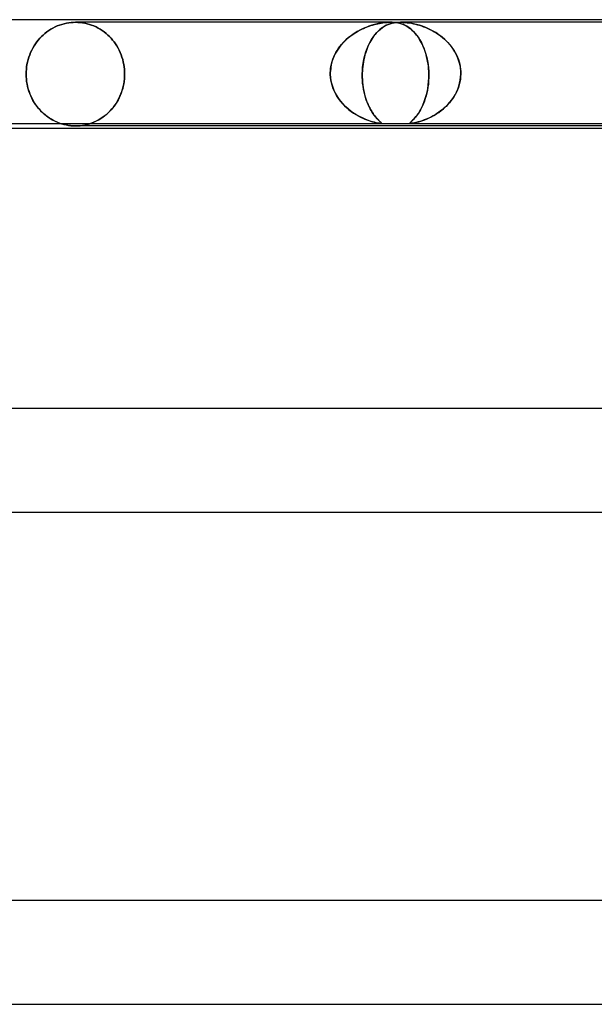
# Model space of a CAD drawing. Header units: millimetres. Extents: x -660 to 660, y -2 to 380.
# Tile 68 of 103: x 23 to 45, y 342 to 380. Entities that reach past the tile are written whole.
import ezdxf

# ---------------------------------------------------------------- set-up
doc = ezdxf.new("R2010")
doc.units = ezdxf.units.MM
doc.layers.add('HIDDEN', color=7, linetype='Continuous')
doc.layers.add('THICK', color=7, linetype='Continuous')

msp = doc.modelspace()

# ---------------------------------------------------------------- linework, layer by layer
at = {"layer": 'HIDDEN'}
for p, q in [((23.686, 379.58), (23.765, 379.63)), ((23.765, 379.63), (23.686, 379.58)), ((23.765, 379.63), (23.846, 379.676)), ((23.846, 379.676), (23.765, 379.63)), ((23.846, 379.676), (23.929, 379.719)), ((23.929, 379.719), (23.846, 379.676)), ((23.929, 379.719), (24.014, 379.757)), ((24.014, 379.757), (23.929, 379.719)), ((24.014, 379.757), (24.1, 379.791)), ((24.1, 379.791), (24.014, 379.757)), ((24.1, 379.791), (24.188, 379.82)), ((24.188, 379.82), (24.1, 379.791)), ((24.188, 379.82), (24.277, 379.845)), ((24.277, 379.845), (24.188, 379.82)), ((24.277, 379.845), (24.367, 379.865)), ((24.367, 379.865), (24.277, 379.845)), ((24.367, 379.865), (24.456, 379.88)), ((24.456, 379.88), (24.367, 379.865)), ((24.456, 379.88), (24.545, 379.891)), ((24.545, 379.891), (24.456, 379.88)), ((24.545, 379.891), (24.634, 379.898)), ((24.634, 379.898), (24.545, 379.891)), ((24.634, 379.898), (24.721, 379.9)), ((24.721, 379.9), (24.634, 379.898)), ((24.721, 379.9), (24.809, 379.898)), ((24.809, 379.898), (24.721, 379.9)), ((36.889, 379.9), (24.721, 379.9)), ((24.809, 379.898), (24.897, 379.891)), ((24.897, 379.891), (24.809, 379.898)), ((24.897, 379.891), (24.986, 379.88)), ((24.986, 379.88), (24.897, 379.891)), ((24.986, 379.88), (25.076, 379.865)), ((25.076, 379.865), (24.986, 379.88)), ((25.076, 379.865), (25.165, 379.845)), ((25.165, 379.845), (25.076, 379.865)), ((25.165, 379.845), (25.253, 379.82)), ((25.253, 379.82), (25.165, 379.845)), ((25.253, 379.82), (25.341, 379.791)), ((25.341, 379.791), (25.253, 379.82)), ((25.341, 379.791), (25.427, 379.757)), ((25.427, 379.757), (25.341, 379.791)), ((25.427, 379.757), (25.511, 379.719)), ((25.511, 379.719), (25.427, 379.757)), ((25.511, 379.719), (25.594, 379.676)), ((25.594, 379.676), (25.511, 379.719)), ((25.594, 379.676), (25.674, 379.63)), ((25.674, 379.63), (25.594, 379.676)), ((25.674, 379.63), (25.752, 379.58)), ((25.752, 379.58), (25.674, 379.63)), ((35.689, 379.59), (35.763, 379.628)), ((35.824, 379.656), (35.71, 379.601)), ((35.763, 379.628), (35.837, 379.662)), ((35.938, 379.704), (35.824, 379.656)), ((35.837, 379.662), (35.91, 379.694)), ((35.91, 379.694), (35.983, 379.722)), ((36.049, 379.746), (35.938, 379.704)), ((35.983, 379.722), (36.054, 379.748)), ((36.159, 379.783), (36.049, 379.746)), ((36.054, 379.748), (36.123, 379.771)), ((36.123, 379.771), (36.192, 379.792)), ((36.267, 379.813), (36.159, 379.783)), ((36.192, 379.792), (36.26, 379.811)), ((36.26, 379.811), (36.327, 379.829)), ((36.373, 379.839), (36.267, 379.813)), ((36.327, 379.829), (36.394, 379.844)), ((36.476, 379.86), (36.373, 379.839)), ((36.394, 379.844), (36.459, 379.857)), ((36.421, 379.574), (36.496, 379.639)), ((36.476, 379.623), (36.428, 379.581)), ((36.459, 379.857), (36.524, 379.868)), ((36.569, 379.875), (36.476, 379.86)), ((36.525, 379.662), (36.476, 379.623)), ((36.496, 379.639), (36.571, 379.696)), ((36.524, 379.868), (36.586, 379.878)), ((36.574, 379.698), (36.525, 379.662)), ((36.649, 379.886), (36.569, 379.875)), ((36.571, 379.696), (36.647, 379.744)), ((36.623, 379.729), (36.574, 379.698)), ((36.586, 379.878), (36.648, 379.886)), ((36.672, 379.758), (36.623, 379.729)), ((36.647, 379.744), (36.722, 379.784)), ((36.648, 379.886), (36.71, 379.892)), ((36.718, 379.893), (36.649, 379.886)), ((36.721, 379.783), (36.672, 379.758)), ((36.71, 379.892), (36.771, 379.896)), ((36.776, 379.897), (36.718, 379.893)), ((36.77, 379.806), (36.721, 379.783)), ((36.722, 379.784), (36.797, 379.817)), ((36.82, 379.826), (36.77, 379.806)), ((36.771, 379.896), (36.831, 379.899)), ((36.832, 379.899), (36.776, 379.897)), ((36.797, 379.817), (36.871, 379.843)), ((36.873, 379.844), (36.82, 379.826)), ((36.831, 379.899), (36.889, 379.9)), ((36.889, 379.9), (36.832, 379.899)), ((36.871, 379.843), (36.947, 379.864)), ((36.929, 379.86), (36.873, 379.844)), ((36.889, 379.9), (36.944, 379.899)), ((36.945, 379.899), (36.889, 379.9)), ((36.988, 379.873), (36.929, 379.86)), ((36.944, 379.899), (36.996, 379.897)), ((37, 379.896), (36.945, 379.899)), ((36.947, 379.864), (37.024, 379.88)), ((37.051, 379.884), (36.988, 379.873)), ((36.996, 379.897), (37.047, 379.893)), ((37.053, 379.892), (37, 379.896)), ((37.024, 379.88), (37.105, 379.891)), ((37.047, 379.893), (37.103, 379.886)), ((37.12, 379.893), (37.051, 379.884)), ((37.104, 379.886), (37.053, 379.892)), ((37.103, 379.886), (37.165, 379.875)), ((37.152, 379.878), (37.104, 379.886)), ((37.105, 379.891), (37.189, 379.898)), ((37.193, 379.898), (37.12, 379.893)), ((37.199, 379.868), (37.152, 379.878)), ((37.165, 379.875), (37.233, 379.86)), ((37.189, 379.898), (37.276, 379.9)), ((37.274, 379.9), (37.193, 379.898)), ((37.245, 379.857), (37.199, 379.868)), ((37.233, 379.86), (37.305, 379.839)), ((37.291, 379.844), (37.245, 379.857)), ((37.366, 379.898), (37.274, 379.9)), ((49.25, 379.9), (37.275, 379.9)), ((49.25, 379.9), (37.275, 379.9)), ((37.276, 379.9), (37.36, 379.898)), ((37.335, 379.829), (37.291, 379.844)), ((37.305, 379.839), (37.375, 379.813)), ((37.379, 379.811), (37.335, 379.829)), ((37.36, 379.898), (37.444, 379.893)), ((37.461, 379.891), (37.366, 379.898)), ((37.375, 379.813), (37.443, 379.783)), ((37.423, 379.792), (37.379, 379.811)), ((37.466, 379.771), (37.423, 379.792)), ((37.443, 379.783), (37.511, 379.746)), ((37.444, 379.893), (37.527, 379.884)), ((37.561, 379.88), (37.461, 379.891)), ((37.508, 379.748), (37.466, 379.771)), ((37.551, 379.722), (37.508, 379.748)), ((37.511, 379.746), (37.578, 379.704)), ((37.527, 379.884), (37.608, 379.873)), ((37.594, 379.694), (37.551, 379.722)), ((37.665, 379.864), (37.561, 379.88)), ((37.578, 379.704), (37.645, 379.656)), ((37.637, 379.662), (37.594, 379.694)), ((37.608, 379.873), (37.689, 379.86)), ((37.68, 379.628), (37.637, 379.662)), ((37.645, 379.656), (37.71, 379.601)), ((37.772, 379.843), (37.665, 379.864)), ((37.723, 379.59), (37.68, 379.628)), ((37.689, 379.86), (37.769, 379.844)), ((37.769, 379.844), (37.848, 379.826)), ((37.884, 379.817), (37.772, 379.843)), ((37.848, 379.826), (37.924, 379.806)), ((38, 379.784), (37.884, 379.817)), ((37.924, 379.806), (38.001, 379.783)), ((38.121, 379.744), (38, 379.784)), ((38.001, 379.783), (38.08, 379.758)), ((38.08, 379.758), (38.16, 379.729)), ((38.246, 379.696), (38.121, 379.744)), ((38.16, 379.729), (38.241, 379.698)), ((38.241, 379.698), (38.324, 379.662)), ((38.374, 379.639), (38.246, 379.696)), ((38.324, 379.662), (38.407, 379.623)), ((38.503, 379.574), (38.374, 379.639)), ((38.407, 379.623), (38.49, 379.581)), ((23.282, 379.213), (23.342, 379.281)), ((23.342, 379.281), (23.282, 379.213)), ((23.342, 379.281), (23.404, 379.346)), ((23.404, 379.346), (23.342, 379.281)), ((23.404, 379.346), (23.469, 379.409)), ((23.469, 379.409), (23.404, 379.346)), ((23.469, 379.409), (23.538, 379.469)), ((23.538, 379.469), (23.469, 379.409)), ((23.538, 379.469), (23.611, 379.526)), ((23.611, 379.526), (23.538, 379.469)), ((23.611, 379.526), (23.686, 379.58)), ((23.686, 379.58), (23.611, 379.526)), ((25.752, 379.58), (25.827, 379.526)), ((25.827, 379.526), (25.752, 379.58)), ((25.827, 379.526), (25.898, 379.469)), ((25.898, 379.469), (25.827, 379.526)), ((25.898, 379.469), (25.967, 379.409)), ((25.967, 379.409), (25.898, 379.469)), ((25.967, 379.409), (26.031, 379.346)), ((26.031, 379.346), (25.967, 379.409)), ((26.031, 379.346), (26.093, 379.281)), ((26.093, 379.281), (26.031, 379.346)), ((26.093, 379.281), (26.152, 379.213)), ((26.152, 379.213), (26.093, 379.281)), ((35.263, 379.31), (35.159, 379.219)), ((35.18, 379.238), (35.248, 379.297)), ((35.248, 379.297), (35.318, 379.354)), ((35.372, 379.394), (35.263, 379.31)), ((35.318, 379.354), (35.391, 379.407)), ((35.483, 379.47), (35.372, 379.394)), ((35.391, 379.407), (35.464, 379.458)), ((35.464, 379.458), (35.539, 379.505)), ((35.596, 379.539), (35.483, 379.47)), ((35.539, 379.505), (35.614, 379.549)), ((35.71, 379.601), (35.596, 379.539)), ((35.614, 379.549), (35.689, 379.59)), ((36.16, 379.252), (36.12, 379.186)), ((36.147, 379.231), (36.211, 379.329)), ((36.201, 379.315), (36.16, 379.252)), ((36.243, 379.374), (36.201, 379.315)), ((36.211, 379.329), (36.278, 379.419)), ((36.288, 379.431), (36.243, 379.374)), ((36.278, 379.419), (36.348, 379.5)), ((36.333, 379.484), (36.288, 379.431)), ((36.38, 379.534), (36.333, 379.484)), ((36.348, 379.5), (36.421, 379.574)), ((36.428, 379.581), (36.38, 379.534)), ((37.71, 379.601), (37.775, 379.539)), ((37.765, 379.549), (37.723, 379.59)), ((37.808, 379.505), (37.765, 379.549)), ((37.775, 379.539), (37.839, 379.47)), ((37.85, 379.458), (37.808, 379.505)), ((37.839, 379.47), (37.901, 379.394)), ((37.891, 379.407), (37.85, 379.458)), ((37.931, 379.354), (37.891, 379.407)), ((37.901, 379.394), (37.961, 379.31)), ((37.97, 379.297), (37.931, 379.354)), ((37.961, 379.31), (38.019, 379.219)), ((38.008, 379.238), (37.97, 379.297)), ((38.49, 379.581), (38.573, 379.534)), ((38.63, 379.5), (38.503, 379.574)), ((38.573, 379.534), (38.656, 379.484)), ((38.753, 379.419), (38.63, 379.5)), ((38.656, 379.484), (38.736, 379.431)), ((38.736, 379.431), (38.814, 379.374)), ((38.872, 379.329), (38.753, 379.419)), ((38.814, 379.374), (38.89, 379.315)), ((38.986, 379.231), (38.872, 379.329)), ((38.89, 379.315), (38.963, 379.252)), ((38.963, 379.252), (39.033, 379.186)), ((23.026, 378.819), (23.07, 378.904)), ((23.07, 378.904), (23.026, 378.819)), ((23.07, 378.904), (23.119, 378.986)), ((23.119, 378.986), (23.07, 378.904)), ((23.119, 378.986), (23.17, 379.065)), ((23.17, 379.065), (23.119, 378.986)), ((23.17, 379.065), (23.225, 379.141)), ((23.225, 379.141), (23.17, 379.065)), ((23.225, 379.141), (23.282, 379.213)), ((23.282, 379.213), (23.225, 379.141)), ((26.152, 379.213), (26.208, 379.141)), ((26.208, 379.141), (26.152, 379.213)), ((26.208, 379.141), (26.262, 379.065)), ((26.262, 379.065), (26.208, 379.141)), ((26.262, 379.065), (26.313, 378.986)), ((26.313, 378.986), (26.262, 379.065)), ((26.313, 378.986), (26.361, 378.904)), ((26.361, 378.904), (26.313, 378.986)), ((26.361, 378.904), (26.405, 378.819)), ((26.405, 378.819), (26.361, 378.904)), ((34.883, 378.906), (34.806, 378.789)), ((34.823, 378.817), (34.875, 378.895)), ((34.875, 378.895), (34.93, 378.97)), ((34.968, 379.016), (34.883, 378.906)), ((34.93, 378.97), (34.989, 379.041)), ((35.06, 379.121), (34.968, 379.016)), ((34.989, 379.041), (35.05, 379.11)), ((35.05, 379.11), (35.114, 379.175)), ((35.159, 379.219), (35.06, 379.121)), ((35.114, 379.175), (35.18, 379.238)), ((35.932, 378.758), (35.978, 378.889)), ((35.98, 378.893), (35.95, 378.813)), ((35.978, 378.889), (36.03, 379.011)), ((36.012, 378.971), (35.98, 378.893)), ((36.046, 379.046), (36.012, 378.971)), ((36.03, 379.011), (36.087, 379.125)), ((36.082, 379.118), (36.046, 379.046)), ((36.12, 379.186), (36.082, 379.118)), ((36.087, 379.125), (36.147, 379.231)), ((38.044, 379.175), (38.008, 379.238)), ((38.019, 379.219), (38.074, 379.121)), ((38.079, 379.11), (38.044, 379.175)), ((38.074, 379.121), (38.124, 379.016)), ((38.113, 379.041), (38.079, 379.11)), ((38.145, 378.97), (38.113, 379.041)), ((38.124, 379.016), (38.171, 378.906)), ((38.176, 378.895), (38.145, 378.97)), ((38.171, 378.906), (38.214, 378.789)), ((38.204, 378.817), (38.176, 378.895)), ((39.093, 379.125), (38.986, 379.231)), ((39.033, 379.186), (39.1, 379.118)), ((39.193, 379.011), (39.093, 379.125)), ((39.1, 379.118), (39.164, 379.046)), ((39.164, 379.046), (39.225, 378.971)), ((39.285, 378.889), (39.193, 379.011)), ((39.225, 378.971), (39.282, 378.893)), ((39.282, 378.893), (39.335, 378.813)), ((39.368, 378.758), (39.285, 378.889)), ((22.888, 378.46), (22.916, 378.552)), ((22.916, 378.552), (22.888, 378.46)), ((22.916, 378.552), (22.949, 378.643)), ((22.949, 378.643), (22.916, 378.552)), ((22.949, 378.643), (22.985, 378.732)), ((22.985, 378.732), (22.949, 378.643)), ((22.985, 378.732), (23.026, 378.819)), ((23.026, 378.819), (22.985, 378.732)), ((26.405, 378.819), (26.445, 378.732)), ((26.445, 378.732), (26.405, 378.819)), ((26.445, 378.732), (26.481, 378.643)), ((26.481, 378.643), (26.445, 378.732)), ((26.481, 378.643), (26.513, 378.552)), ((26.513, 378.552), (26.481, 378.643)), ((26.513, 378.552), (26.54, 378.46)), ((26.54, 378.46), (26.513, 378.552)), ((34.68, 378.54), (34.633, 378.409)), ((34.656, 378.477), (34.691, 378.566)), ((34.738, 378.667), (34.68, 378.54)), ((34.691, 378.566), (34.731, 378.653)), ((34.731, 378.653), (34.775, 378.736)), ((34.806, 378.789), (34.738, 378.667)), ((34.775, 378.736), (34.823, 378.817)), ((35.875, 378.557), (35.854, 378.468)), ((35.855, 378.472), (35.89, 378.619)), ((35.897, 378.645), (35.875, 378.557)), ((35.89, 378.619), (35.932, 378.758)), ((35.923, 378.73), (35.897, 378.645)), ((35.95, 378.813), (35.923, 378.73)), ((38.231, 378.736), (38.204, 378.817)), ((38.214, 378.789), (38.252, 378.667)), ((38.256, 378.653), (38.231, 378.736)), ((38.252, 378.667), (38.284, 378.54)), ((38.278, 378.566), (38.256, 378.653)), ((38.298, 378.477), (38.278, 378.566)), ((38.284, 378.54), (38.312, 378.409)), ((39.335, 378.813), (39.384, 378.73)), ((39.44, 378.619), (39.368, 378.758)), ((39.384, 378.73), (39.428, 378.645)), ((39.428, 378.645), (39.467, 378.557)), ((39.501, 378.472), (39.44, 378.619)), ((39.467, 378.557), (39.502, 378.468)), ((22.82, 378.085), (22.83, 378.179)), ((22.83, 378.179), (22.82, 378.085)), ((22.83, 378.179), (22.845, 378.273)), ((22.845, 378.273), (22.83, 378.179)), ((22.845, 378.273), (22.864, 378.367)), ((22.864, 378.367), (22.845, 378.273)), ((22.864, 378.367), (22.888, 378.46)), ((22.888, 378.46), (22.864, 378.367)), ((26.54, 378.46), (26.564, 378.367)), ((26.564, 378.367), (26.54, 378.46)), ((26.564, 378.367), (26.583, 378.273)), ((26.583, 378.273), (26.564, 378.367)), ((26.583, 378.273), (26.597, 378.179)), ((26.597, 378.179), (26.583, 378.273)), ((26.597, 378.179), (26.608, 378.085)), ((26.608, 378.085), (26.597, 378.179)), ((34.572, 378.138), (34.559, 378)), ((34.567, 378.098), (34.58, 378.195)), ((34.596, 378.275), (34.572, 378.138)), ((34.58, 378.195), (34.6, 378.29)), ((34.633, 378.409), (34.596, 378.275)), ((34.6, 378.29), (34.625, 378.384)), ((34.625, 378.384), (34.656, 378.477)), ((35.795, 378), (35.807, 378.162)), ((35.81, 378.189), (35.801, 378.095)), ((35.807, 378.162), (35.827, 378.319)), ((35.822, 378.283), (35.81, 378.189)), ((35.837, 378.376), (35.822, 378.283)), ((35.827, 378.319), (35.855, 378.472)), ((35.854, 378.468), (35.837, 378.376)), ((38.316, 378.384), (38.298, 378.477)), ((38.312, 378.409), (38.333, 378.275)), ((38.331, 378.29), (38.316, 378.384)), ((38.343, 378.195), (38.331, 378.29)), ((38.333, 378.275), (38.349, 378.138)), ((38.352, 378.098), (38.343, 378.195)), ((38.349, 378.138), (38.359, 378)), ((39.547, 378.319), (39.501, 378.472)), ((39.502, 378.468), (39.532, 378.376)), ((39.532, 378.376), (39.556, 378.283)), ((39.579, 378.162), (39.547, 378.319)), ((39.556, 378.283), (39.575, 378.189)), ((39.575, 378.189), (39.587, 378.095)), ((39.595, 378), (39.579, 378.162)), ((22.812, 377.9), (22.814, 377.992)), ((22.814, 377.992), (22.812, 377.9)), ((22.814, 377.807), (22.812, 377.9)), ((22.812, 377.9), (22.814, 377.805)), ((22.814, 377.992), (22.82, 378.085)), ((22.82, 378.085), (22.814, 377.992)), ((22.82, 377.713), (22.814, 377.807)), ((22.814, 377.805), (22.82, 377.709)), ((26.607, 377.709), (26.614, 377.805)), ((26.608, 378.085), (26.614, 377.992)), ((26.614, 377.992), (26.608, 378.085)), ((26.614, 377.808), (26.608, 377.715)), ((26.614, 377.992), (26.616, 377.9)), ((26.616, 377.9), (26.614, 377.992)), ((26.616, 377.9), (26.614, 377.808)), ((26.614, 377.805), (26.616, 377.9)), ((34.557, 377.95), (34.558, 377.967)), ((34.558, 377.967), (34.557, 377.95)), ((34.557, 377.933), (34.557, 377.95)), ((34.557, 377.95), (34.557, 377.933)), ((34.557, 377.917), (34.557, 377.933)), ((34.557, 377.933), (34.557, 377.917)), ((34.557, 377.9), (34.557, 377.917)), ((34.557, 377.917), (34.557, 377.9)), ((34.566, 377.755), (34.557, 377.9)), ((34.557, 377.9), (34.565, 377.769)), ((34.558, 377.983), (34.559, 378)), ((34.559, 378), (34.558, 377.983)), ((34.558, 377.967), (34.558, 377.983)), ((34.558, 377.983), (34.558, 377.967)), ((34.559, 378), (34.567, 378.098)), ((34.565, 377.769), (34.583, 377.641)), ((34.588, 377.611), (34.566, 377.755)), ((35.793, 377.933), (35.792, 377.917)), ((35.792, 377.917), (35.793, 377.933)), ((35.792, 377.917), (35.792, 377.9)), ((35.792, 377.9), (35.792, 377.917)), ((35.792, 377.9), (35.792, 377.794)), ((35.793, 377.78), (35.792, 377.9)), ((35.792, 377.794), (35.796, 377.689)), ((35.794, 377.967), (35.793, 377.95)), ((35.793, 377.95), (35.794, 377.967)), ((35.793, 377.95), (35.793, 377.933)), ((35.793, 377.933), (35.793, 377.95)), ((35.798, 377.661), (35.793, 377.78)), ((35.795, 377.983), (35.794, 377.967)), ((35.794, 377.967), (35.795, 377.983)), ((35.801, 378.095), (35.795, 378)), ((35.795, 378), (35.795, 377.983)), ((35.795, 377.983), (35.795, 378)), ((38.359, 378), (38.352, 378.098)), ((38.353, 377.611), (38.361, 377.755)), ((38.361, 377.769), (38.355, 377.641)), ((38.359, 378), (38.359, 377.983)), ((38.359, 377.983), (38.359, 378)), ((38.359, 377.983), (38.36, 377.967)), ((38.36, 377.967), (38.359, 377.983)), ((38.36, 377.967), (38.36, 377.95)), ((38.36, 377.95), (38.36, 377.967)), ((38.36, 377.95), (38.361, 377.933)), ((38.361, 377.933), (38.36, 377.95)), ((38.361, 377.933), (38.361, 377.917)), ((38.361, 377.917), (38.361, 377.933)), ((38.361, 377.917), (38.362, 377.9)), ((38.362, 377.9), (38.361, 377.917)), ((38.362, 377.9), (38.361, 377.769)), ((38.361, 377.755), (38.362, 377.9)), ((39.575, 377.661), (39.59, 377.78)), ((39.591, 377.794), (39.579, 377.689)), ((39.587, 378.095), (39.595, 378)), ((39.59, 377.78), (39.596, 377.9)), ((39.596, 377.9), (39.591, 377.794)), ((39.595, 377.983), (39.595, 378)), ((39.595, 378), (39.595, 377.983)), ((39.596, 377.967), (39.595, 377.983)), ((39.595, 377.983), (39.596, 377.967)), ((39.596, 377.95), (39.596, 377.967)), ((39.596, 377.967), (39.596, 377.95)), ((39.597, 377.933), (39.596, 377.95)), ((39.596, 377.95), (39.597, 377.933)), ((39.596, 377.9), (39.597, 377.917)), ((39.597, 377.917), (39.596, 377.9)), ((39.597, 377.917), (39.597, 377.933)), ((39.597, 377.933), (39.597, 377.917)), ((22.831, 377.618), (22.82, 377.713)), ((22.82, 377.709), (22.831, 377.612)), ((22.846, 377.523), (22.831, 377.618)), ((22.831, 377.612), (22.847, 377.515)), ((22.866, 377.428), (22.846, 377.523)), ((22.847, 377.515), (22.868, 377.419)), ((22.89, 377.334), (22.866, 377.428)), ((22.868, 377.419), (22.893, 377.323)), ((26.54, 377.34), (26.513, 377.248)), ((26.535, 377.323), (26.56, 377.419)), ((26.564, 377.433), (26.54, 377.34)), ((26.56, 377.419), (26.581, 377.515)), ((26.583, 377.527), (26.564, 377.433)), ((26.581, 377.515), (26.596, 377.612)), ((26.597, 377.621), (26.583, 377.527)), ((26.596, 377.612), (26.607, 377.709)), ((26.608, 377.715), (26.597, 377.621)), ((34.583, 377.641), (34.611, 377.514)), ((34.623, 377.471), (34.588, 377.611)), ((34.611, 377.514), (34.649, 377.392)), ((34.67, 377.334), (34.623, 377.471)), ((34.649, 377.392), (34.695, 377.275)), ((35.796, 377.689), (35.803, 377.587)), ((35.807, 377.544), (35.798, 377.661)), ((35.803, 377.587), (35.813, 377.487)), ((35.821, 377.429), (35.807, 377.544)), ((35.813, 377.487), (35.827, 377.389)), ((35.839, 377.317), (35.821, 377.429)), ((35.827, 377.389), (35.843, 377.294)), ((38.328, 377.392), (38.308, 377.275)), ((38.319, 377.334), (38.339, 377.471)), ((38.344, 377.514), (38.328, 377.392)), ((38.339, 377.471), (38.353, 377.611)), ((38.355, 377.641), (38.344, 377.514)), ((39.505, 377.389), (39.468, 377.294)), ((39.478, 377.317), (39.518, 377.429)), ((39.536, 377.487), (39.505, 377.389)), ((39.518, 377.429), (39.551, 377.544)), ((39.56, 377.587), (39.536, 377.487)), ((39.551, 377.544), (39.575, 377.661)), ((39.579, 377.689), (39.56, 377.587)), ((22.919, 377.241), (22.89, 377.334)), ((22.893, 377.323), (22.923, 377.228)), ((22.952, 377.149), (22.919, 377.241)), ((22.923, 377.228), (22.957, 377.135)), ((22.989, 377.059), (22.952, 377.149)), ((22.957, 377.135), (22.996, 377.043)), ((23.031, 376.971), (22.989, 377.059)), ((22.996, 377.043), (23.039, 376.954)), ((23.076, 376.886), (23.031, 376.971)), ((26.405, 376.981), (26.361, 376.896)), ((26.391, 376.954), (26.434, 377.043)), ((26.445, 377.068), (26.405, 376.981)), ((26.434, 377.043), (26.472, 377.135)), ((26.481, 377.157), (26.445, 377.068)), ((26.472, 377.135), (26.506, 377.228)), ((26.513, 377.248), (26.481, 377.157)), ((26.506, 377.228), (26.535, 377.323)), ((34.729, 377.201), (34.67, 377.334)), ((34.695, 377.275), (34.748, 377.162)), ((34.797, 377.075), (34.729, 377.201)), ((34.748, 377.162), (34.809, 377.055)), ((34.875, 376.954), (34.797, 377.075)), ((34.809, 377.055), (34.876, 376.953)), ((35.86, 377.208), (35.839, 377.317)), ((35.843, 377.294), (35.862, 377.202)), ((35.886, 377.103), (35.86, 377.208)), ((35.862, 377.202), (35.883, 377.113)), ((35.883, 377.113), (35.906, 377.028)), ((35.914, 377.001), (35.886, 377.103)), ((35.906, 377.028), (35.931, 376.947)), ((35.946, 376.905), (35.914, 377.001)), ((38.227, 376.954), (38.262, 377.075)), ((38.257, 377.055), (38.227, 376.953)), ((38.284, 377.162), (38.257, 377.055)), ((38.262, 377.075), (38.293, 377.201)), ((38.308, 377.275), (38.284, 377.162)), ((38.293, 377.201), (38.319, 377.334)), ((39.245, 376.905), (39.313, 377.001)), ((39.33, 377.028), (39.276, 376.947)), ((39.313, 377.001), (39.375, 377.103)), ((39.381, 377.113), (39.33, 377.028)), ((39.375, 377.103), (39.43, 377.208)), ((39.427, 377.202), (39.381, 377.113)), ((39.468, 377.294), (39.427, 377.202)), ((39.43, 377.208), (39.478, 377.317)), ((23.039, 376.954), (23.087, 376.868)), ((23.126, 376.803), (23.076, 376.886)), ((23.087, 376.868), (23.138, 376.784)), ((23.178, 376.723), (23.126, 376.803)), ((23.138, 376.784), (23.192, 376.704)), ((23.234, 376.647), (23.178, 376.723)), ((23.192, 376.704), (23.25, 376.627)), ((23.292, 376.575), (23.234, 376.647)), ((23.25, 376.627), (23.31, 376.555)), ((26.152, 376.587), (26.093, 376.519)), ((26.124, 376.555), (26.184, 376.627)), ((26.208, 376.659), (26.152, 376.587)), ((26.184, 376.627), (26.241, 376.704)), ((26.262, 376.735), (26.208, 376.659)), ((26.241, 376.704), (26.295, 376.784)), ((26.313, 376.814), (26.262, 376.735)), ((26.295, 376.784), (26.345, 376.868)), ((26.361, 376.896), (26.313, 376.814)), ((26.345, 376.868), (26.391, 376.954)), ((34.961, 376.841), (34.875, 376.954)), ((34.876, 376.953), (34.948, 376.856)), ((34.948, 376.856), (35.026, 376.766)), ((35.055, 376.734), (34.961, 376.841)), ((35.026, 376.766), (35.107, 376.68)), ((35.154, 376.635), (35.055, 376.734)), ((35.107, 376.68), (35.192, 376.6)), ((35.258, 376.544), (35.154, 376.635)), ((35.192, 376.6), (35.279, 376.526)), ((35.931, 376.947), (35.958, 376.869)), ((35.979, 376.813), (35.946, 376.905)), ((35.958, 376.869), (35.987, 376.794)), ((36.016, 376.725), (35.979, 376.813)), ((35.987, 376.794), (36.016, 376.724)), ((36.054, 376.643), (36.016, 376.725)), ((36.016, 376.724), (36.047, 376.656)), ((36.047, 376.656), (36.078, 376.593)), ((36.094, 376.565), (36.054, 376.643)), ((36.078, 376.593), (36.111, 376.534)), ((38.083, 376.6), (38.044, 376.526)), ((38.053, 376.544), (38.1, 376.635)), ((38.122, 376.68), (38.083, 376.6)), ((38.1, 376.635), (38.146, 376.734)), ((38.159, 376.766), (38.122, 376.68)), ((38.146, 376.734), (38.188, 376.841)), ((38.194, 376.856), (38.159, 376.766)), ((38.188, 376.841), (38.227, 376.954)), ((38.227, 376.953), (38.194, 376.856)), ((38.958, 376.593), (38.889, 376.534)), ((38.926, 376.565), (39.012, 376.643)), ((39.026, 376.656), (38.958, 376.593)), ((39.012, 376.643), (39.094, 376.725)), ((39.093, 376.724), (39.026, 376.656)), ((39.157, 376.794), (39.093, 376.724)), ((39.094, 376.725), (39.172, 376.813)), ((39.218, 376.869), (39.157, 376.794)), ((39.172, 376.813), (39.245, 376.905)), ((39.276, 376.947), (39.218, 376.869)), ((23.353, 376.506), (23.292, 376.575)), ((23.31, 376.555), (23.372, 376.486)), ((23.416, 376.441), (23.353, 376.506)), ((23.372, 376.486), (23.438, 376.42)), ((23.483, 376.379), (23.416, 376.441)), ((23.438, 376.42), (23.508, 376.357)), ((23.554, 376.319), (23.483, 376.379)), ((23.508, 376.357), (23.581, 376.297)), ((23.628, 376.262), (23.554, 376.319)), ((23.581, 376.297), (23.658, 376.24)), ((23.705, 376.208), (23.628, 376.262)), ((23.658, 376.24), (23.737, 376.187)), ((23.785, 376.158), (23.705, 376.208)), ((25.752, 376.22), (25.674, 376.17)), ((25.701, 376.187), (25.78, 376.24)), ((25.827, 376.274), (25.752, 376.22)), ((25.78, 376.24), (25.856, 376.297)), ((25.898, 376.331), (25.827, 376.274)), ((25.856, 376.297), (25.929, 376.357)), ((25.967, 376.391), (25.898, 376.331)), ((25.929, 376.357), (25.998, 376.42)), ((26.031, 376.454), (25.967, 376.391)), ((25.998, 376.42), (26.062, 376.486)), ((26.093, 376.519), (26.031, 376.454)), ((26.062, 376.486), (26.124, 376.555)), ((35.365, 376.461), (35.258, 376.544)), ((35.279, 376.526), (35.369, 376.457)), ((35.473, 376.386), (35.365, 376.461)), ((35.369, 376.457), (35.459, 376.394)), ((35.459, 376.394), (35.549, 376.338)), ((35.582, 376.318), (35.473, 376.386)), ((35.549, 376.338), (35.638, 376.286)), ((35.69, 376.259), (35.582, 376.318)), ((35.638, 376.286), (35.725, 376.24)), ((35.796, 376.206), (35.69, 376.259)), ((35.725, 376.24), (35.81, 376.199)), ((35.899, 376.161), (35.796, 376.206)), ((36.135, 376.492), (36.094, 376.565)), ((36.111, 376.534), (36.143, 376.478)), ((36.176, 376.424), (36.135, 376.492)), ((36.143, 376.478), (36.175, 376.426)), ((36.175, 376.426), (36.208, 376.378)), ((36.218, 376.363), (36.176, 376.424)), ((36.208, 376.378), (36.24, 376.333)), ((36.259, 376.307), (36.218, 376.363)), ((36.24, 376.333), (36.272, 376.291)), ((36.299, 376.257), (36.259, 376.307)), ((36.272, 376.291), (36.302, 376.253)), ((36.337, 376.213), (36.299, 376.257)), ((36.302, 376.253), (36.333, 376.217)), ((36.333, 376.217), (36.361, 376.185)), ((36.373, 376.173), (36.337, 376.213)), ((37.777, 376.161), (37.819, 376.206)), ((37.848, 376.24), (37.813, 376.199)), ((37.819, 376.206), (37.863, 376.259)), ((37.885, 376.286), (37.848, 376.24)), ((37.863, 376.259), (37.909, 376.318)), ((37.924, 376.338), (37.885, 376.286)), ((37.909, 376.318), (37.957, 376.386)), ((37.963, 376.394), (37.924, 376.338)), ((37.957, 376.386), (38.005, 376.461)), ((38.003, 376.457), (37.963, 376.394)), ((38.044, 376.526), (38.003, 376.457)), ((38.005, 376.461), (38.053, 376.544)), ((38.292, 376.173), (38.379, 376.213)), ((38.389, 376.217), (38.32, 376.185)), ((38.379, 376.213), (38.469, 376.257)), ((38.46, 376.253), (38.389, 376.217)), ((38.531, 376.291), (38.46, 376.253)), ((38.469, 376.257), (38.56, 376.307)), ((38.603, 376.333), (38.531, 376.291)), ((38.56, 376.307), (38.652, 376.363)), ((38.675, 376.378), (38.603, 376.333)), ((38.652, 376.363), (38.744, 376.424)), ((38.747, 376.426), (38.675, 376.378)), ((38.744, 376.424), (38.836, 376.492)), ((38.818, 376.478), (38.747, 376.426)), ((38.889, 376.534), (38.818, 376.478)), ((38.836, 376.492), (38.926, 376.565)), ((23.737, 376.187), (23.82, 376.138)), ((23.867, 376.112), (23.785, 376.158)), ((23.82, 376.138), (23.905, 376.093)), ((23.952, 376.07), (23.867, 376.112)), ((23.905, 376.093), (23.992, 376.052)), ((24.039, 376.033), (23.952, 376.07)), ((23.992, 376.052), (24.081, 376.016)), ((24.127, 376), (24.039, 376.033)), ((24.081, 376.016), (24.172, 375.985)), ((24.172, 375.985), (24.263, 375.959)), ((24.263, 375.959), (24.355, 375.937)), ((24.355, 375.937), (24.448, 375.921)), ((24.448, 375.921), (24.54, 375.909)), ((24.54, 375.909), (24.631, 375.902)), ((24.631, 375.902), (24.721, 375.9)), ((24.809, 375.902), (24.721, 375.9)), ((24.721, 375.9), (24.812, 375.902)), ((24.897, 375.909), (24.809, 375.902)), ((24.812, 375.902), (24.903, 375.909)), ((24.986, 375.92), (24.897, 375.909)), ((24.903, 375.909), (24.995, 375.921)), ((25.076, 375.935), (24.986, 375.92)), ((24.995, 375.921), (25.087, 375.937)), ((25.165, 375.955), (25.076, 375.935)), ((25.087, 375.937), (25.179, 375.959)), ((25.253, 375.98), (25.165, 375.955)), ((25.179, 375.959), (25.27, 375.985)), ((25.341, 376.009), (25.253, 375.98)), ((25.27, 375.985), (25.36, 376.016)), ((25.427, 376.043), (25.341, 376.009)), ((25.36, 376.016), (25.448, 376.052)), ((25.511, 376.081), (25.427, 376.043)), ((25.448, 376.052), (25.535, 376.093)), ((25.594, 376.124), (25.511, 376.081)), ((25.535, 376.093), (25.619, 376.138)), ((25.674, 376.17), (25.594, 376.124)), ((25.619, 376.138), (25.701, 376.187)), ((35.81, 376.199), (35.893, 376.163)), ((35.893, 376.163), (35.971, 376.132)), ((35.999, 376.121), (35.899, 376.161)), ((35.971, 376.132), (36.046, 376.104)), ((36.094, 376.088), (35.999, 376.121)), ((36.046, 376.104), (36.116, 376.081)), ((36.183, 376.061), (36.094, 376.088)), ((36.116, 376.081), (36.185, 376.06)), ((36.263, 376.039), (36.183, 376.061)), ((36.185, 376.06), (36.252, 376.042)), ((36.252, 376.042), (36.315, 376.027)), ((36.333, 376.023), (36.263, 376.039)), ((36.315, 376.027), (36.373, 376.015)), ((36.388, 376.012), (36.333, 376.023)), ((36.361, 376.185), (36.388, 376.157)), ((36.406, 376.139), (36.373, 376.173)), ((36.373, 376.015), (36.421, 376.006)), ((36.388, 376.157), (36.414, 376.131)), ((36.431, 376.005), (36.388, 376.012)), ((36.436, 376.109), (36.406, 376.139)), ((36.414, 376.131), (36.437, 376.108)), ((36.421, 376.006), (36.459, 376.001)), ((36.463, 376.001), (36.431, 376.005)), ((36.462, 376.083), (36.436, 376.109)), ((36.437, 376.108), (36.458, 376.087)), ((36.458, 376.087), (36.476, 376.069)), ((36.459, 376.001), (36.488, 376)), ((36.485, 376.061), (36.462, 376.083)), ((36.488, 376), (36.463, 376.001)), ((36.476, 376.069), (36.492, 376.054)), ((36.504, 376.042), (36.485, 376.061)), ((36.505, 376.001), (36.488, 376)), ((36.488, 376), (36.507, 376.001)), ((36.492, 376.054), (36.505, 376.041)), ((36.516, 376.026), (36.504, 376.042)), ((36.505, 376.041), (36.514, 376.029)), ((36.517, 376.005), (36.505, 376.001)), ((36.507, 376.001), (36.518, 376.006)), ((36.514, 376.029), (36.52, 376.019)), ((36.521, 376.014), (36.516, 376.026)), ((36.521, 376.011), (36.517, 376.005)), ((36.518, 376.006), (36.521, 376.014)), ((36.52, 376.019), (36.521, 376.011)), ((37.647, 376.027), (37.642, 376.015)), ((37.642, 376.012), (37.645, 376.023)), ((37.642, 376.015), (37.644, 376.006)), ((37.646, 376.005), (37.642, 376.012)), ((37.644, 376.006), (37.656, 376.001)), ((37.645, 376.023), (37.657, 376.039)), ((37.658, 376.001), (37.646, 376.005)), ((37.659, 376.042), (37.647, 376.027)), ((37.656, 376.001), (37.676, 376)), ((37.657, 376.039), (37.677, 376.061)), ((37.676, 376), (37.658, 376.001)), ((37.677, 376.06), (37.659, 376.042)), ((37.676, 376), (37.704, 376.001)), ((37.7, 376.001), (37.676, 376)), ((37.677, 376.061), (37.705, 376.088)), ((37.698, 376.081), (37.677, 376.06)), ((37.722, 376.104), (37.698, 376.081)), ((37.732, 376.005), (37.7, 376.001)), ((37.704, 376.001), (37.741, 376.006)), ((37.705, 376.088), (37.739, 376.121)), ((37.749, 376.132), (37.722, 376.104)), ((37.769, 376.011), (37.732, 376.005)), ((37.739, 376.121), (37.777, 376.161)), ((37.741, 376.006), (37.788, 376.014)), ((37.78, 376.163), (37.749, 376.132)), ((37.812, 376.019), (37.769, 376.011)), ((37.813, 376.199), (37.78, 376.163)), ((37.788, 376.014), (37.845, 376.026)), ((37.857, 376.029), (37.812, 376.019)), ((37.845, 376.026), (37.91, 376.042)), ((37.906, 376.041), (37.857, 376.029)), ((37.956, 376.054), (37.906, 376.041)), ((37.91, 376.042), (37.979, 376.061)), ((38.009, 376.069), (37.956, 376.054)), ((37.979, 376.061), (38.053, 376.083)), ((38.065, 376.087), (38.009, 376.069)), ((38.053, 376.083), (38.129, 376.109)), ((38.125, 376.108), (38.065, 376.087)), ((38.188, 376.131), (38.125, 376.108)), ((38.129, 376.109), (38.208, 376.139)), ((38.253, 376.157), (38.188, 376.131)), ((38.208, 376.139), (38.292, 376.173)), ((38.32, 376.185), (38.253, 376.157))]:
    msp.add_line(p, q, dxfattribs=at)
at = {"layer": 'THICK'}
for p, q in [((398, 380), (-398, 380)), ((-121.085, 376), (121.085, 376)), ((24.225, 375.969), (24.127, 376)), ((24.325, 375.944), (24.225, 375.969)), ((24.425, 375.924), (24.325, 375.944)), ((24.524, 375.911), (24.425, 375.924)), ((24.624, 375.903), (24.524, 375.911)), ((24.721, 375.9), (24.624, 375.903)), ((120.975, 375.9), (24.721, 375.9)), ((80, 375.8), (-80, 375.8)), ((407.75, 365), (-407.75, 365)), ((-124.362, 361), (124.362, 361)), ((418.5, 346), (-418.5, 346)), ((-127.631, 342), (127.631, 342))]:
    msp.add_line(p, q, dxfattribs=at)

doc.saveas('drawing.dxf')
